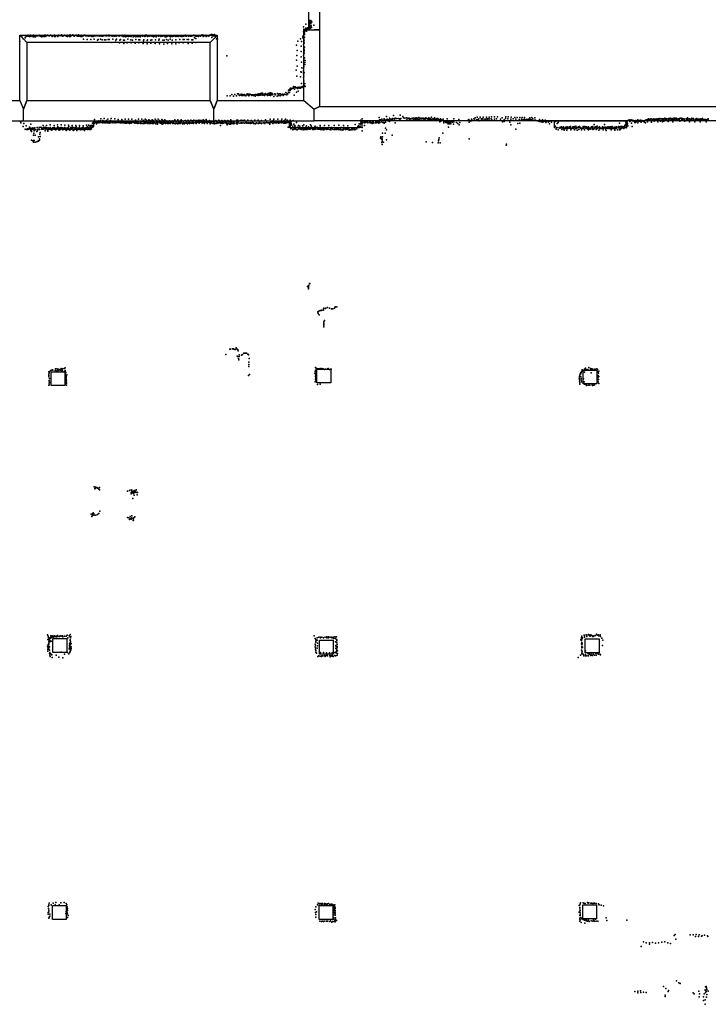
# Model space of a CAD drawing. Extents: x 897 to 41507, y -48980 to 26602.
# Tile 10 of 22: x 9763 to 21200, y -28154 to -11807. Entities that reach past the tile are written whole.
import ezdxf

# ---------------------------------------------------------------- set-up
doc = ezdxf.new("R2010")
doc.units = 0
for name, color, linetype in [('P', 9, 'continuous'), ('ROOMS', 1, 'continuous'), ('WALLS', 3, 'continuous')]:
    doc.layers.add(name, color=color, linetype=linetype)

msp = doc.modelspace()

# ---------------------------------------------------------------- linework, layer by layer
at = {"layer": 'P'}
for p in [(14477, -11926), (14518, -11883), (14568, -11885), (14573, -11883), (14574, -11846), (14574, -11901), (14575, -11819), (14576, -11931), (14577, -11876), (14596, -11928), (14598, -11845), (14598, -11875), (14599, -11858), (14601, -11822), (14604, -11909), (14614, -11840), (14651, -11900), (9797, -12082), (9847, -12071), (9853, -12070), (9873, -12086), (9887, -12080), (9897, -12062), (9908, -12079), (9921, -12083), (9927, -12087), (9936, -12068), (9943, -12066), (9950, -12084), (9951, -12077), (9971, -12071), (9971, -12077), (9986, -12092), (9990, -12061), (9995, -12069), (10005, -12093), (10017, -12072), (10027, -12091), (10029, -12079), (10037, -12067), (10053, -12073), (10065, -12073), (10075, -12071), (10085, -12061), (10092, -12074), (10111, -12080), (10127, -12090), (10129, -12076), (10132, -12067), (10150, -12084), (10154, -12068), (10158, -12080), (10169, -12085), (10174, -12065), (10178, -12070), (10189, -12085), (10194, -12063), (10207, -12074), (10227, -12061), (10228, -12071), (10246, -12072), (10253, -12074), (10261, -12077), (10273, -12061), (10298, -12077), (10300, -12084), (10319, -12068), (10321, -12070), (10340, -12084), (10341, -12065), (10347, -12082), (10357, -12088), (10358, -12068), (10365, -12069), (10394, -12075), (10395, -12086), (10396, -12067), (10413, -12063), (10413, -12070), (10430, -12070), (10443, -12068), (10450, -12067), (10460, -12060), (10465, -12073), (10480, -12079), (10489, -12074), (10507, -12064), (10519, -12070), (10534, -12070), (10537, -12072), (10542, -12079), (10553, -12075), (10554, -12062), (10556, -12087), (10582, -12067), (10591, -12066), (10592, -12085), (10601, -12060), (10608, -12067), (10608, -12088), (10624, -12069), (10646, -12060), (10656, -12077), (10673, -12079), (10674, -12074), (10694, -12063), (10695, -12063), (10711, -12065), (10717, -12076), (10720, -12079), (10724, -12074), (10738, -12080), (10740, -12059), (10748, -12082), (10757, -12075), (10768, -12078), (10773, -12079), (10780, -12087), (10786, -12062), (10797, -12087), (10809, -12072), (10813, -12082), (10825, -12071), (10832, -12065), (10844, -12066), (10858, -12075), (10860, -12077), (10874, -12074), (10878, -12068), (10891, -12074), (10906, -12075), (10907, -12073), (10914, -12083), (10923, -12075), (10924, -12073), (10941, -12069), (10948, -12081), (10954, -12071), (10962, -12087), (10970, -12072), (10971, -12075), (10985, -12084), (11000, -12075), (11004, -12077), (11017, -12072), (11020, -12072), (11037, -12071), (11046, -12073), (11063, -12071), (11069, -12072), (11084, -12071), (11092, -12072), (11097, -12080), (11107, -12075), (11115, -12074), (11130, -12078), (11141, -12080), (11146, -12077), (11155, -12074), (11162, -12076), (11193, -12075), (11201, -12061), (11208, -12077), (11237, -12072), (11243, -12066), (11247, -12063), (11256, -12073), (11277, -12068), (11286, -12074), (11293, -12070), (11300, -12081), (11323, -12075), (11330, -12083), (11339, -12068), (11346, -12079), (11364, -12071), (11368, -12078), (11380, -12068), (11385, -12071), (11409, -12075), (11415, -12081), (11423, -12072), (11431, -12067), (11454, -12076), (11461, -12077), (11477, -12066), (11482, -12088), (11497, -12086), (11507, -12065), (11522, -12069), (11527, -12075), (11527, -12090), (11543, -12080), (11553, -12068), (11558, -12081), (11569, -12071), (11572, -12084), (11586, -12078), (11602, -12083), (11614, -12072), (11617, -12086), (11647, -12089), (11661, -12074), (11663, -12083), (11691, -12091), (11708, -12070), (11722, -12087), (11734, -12085), (11737, -12077), (11737, -12078), (11752, -12072), (11764, -12092), (11766, -12077), (11783, -12071), (11796, -12080), (11798, -12072), (11811, -12082), (11828, -12068), (11840, -12086), (11845, -12073), (11854, -12066), (11856, -12077), (11869, -12063), (11875, -12067), (11884, -12072), (11885, -12087), (11890, -12074), (11913, -12080), (11914, -12069), (11920, -12069), (11930, -12069), (11936, -12074), (11958, -12082), (11967, -12077), (11972, -12082), (11983, -12089), (11988, -12080), (12003, -12081), (12012, -12068), (12028, -12086), (12030, -12086), (12032, -12091), (12061, -12081), (12074, -12080), (12076, -12083), (12089, -12070), (12105, -12080), (12105, -12086), (12118, -12069), (12120, -12070), (12133, -12072), (12134, -12082), (12150, -12074), (12166, -12076), (12178, -12083), (12180, -12091), (12194, -12089), (12209, -12085), (12212, -12075), (12223, -12074), (12242, -12076), (12253, -12083), (12258, -12080), (12268, -12090), (12289, -12082), (12297, -12084), (12304, -12082), (12323, -12080), (12326, -12077), (12335, -12073), (12341, -12076), (12351, -12081), (12357, -12085), (12371, -12081), (12380, -12073), (12396, -12086), (12401, -12077), (12415, -12077), (12426, -12078), (12443, -12085), (12446, -12082), (12462, -12084), (12471, -12071), (12473, -12080), (12486, -12071), (12490, -12082), (12491, -12082), (12514, -12064), (12519, -12074), (12521, -12082), (12535, -12079), (12536, -12079), (12565, -12076), (12565, -12078), (12582, -12076), (12597, -12081), (12611, -12072), (12612, -12083), (12627, -12077), (12640, -12070), (12656, -12071), (12657, -12064), (12666, -12071), (12673, -12076), (12680, -12067), (12688, -12080), (12703, -12082), (12717, -12074), (12719, -12077), (12731, -12072), (12732, -12084), (12750, -12067), (12762, -12071), (12766, -12083), (12778, -12071), (12795, -12059), (12811, -12085), (12813, -12079), (12817, -12064), (12825, -12073), (12838, -12068), (12842, -12070), (12853, -12064), (12859, -12085), (12886, -12073), (12889, -12074), (12904, -12077), (12906, -12080), (12915, -12065), (12931, -12062), (12934, -12063), (12944, -12054), (12952, -12050), (12966, -12073), (12970, -12059), (12980, -12058), (12981, -12073), (12998, -12075), (13000, -12054), (13018, -12095), (14467, -12081), (14477, -12007), (14482, -11966), (14482, -12027), (14488, -12055), (14492, -12030), (14494, -12054), (14495, -12003), (14496, -12096), (14497, -11987), (14503, -11984), (14512, -11966), (14513, -11949), (14525, -12000), (14532, -11962), (14535, -11949), (14538, -11951), (14549, -11942), (14560, -11969), (14572, -11968), (14575, -11957), (14575, -11960), (14590, -11949), (14611, -11934), (9768, -12170), (9819, -12124), (9852, -12107), (10824, -12129), (10886, -12133), (10946, -12134), (11003, -12131), (11054, -12146), (11067, -12135), (11104, -12131), (11131, -12142), (11174, -12143), (11193, -12141), (11232, -12138), (11249, -12135), (11295, -12187), (11310, -12132), (11352, -12180), (11360, -12144), (11370, -12130), (11422, -12190), (11425, -12146), (11435, -12134), (11485, -12144), (11491, -12200), (11505, -12144), (11551, -12193), (11560, -12132), (11610, -12139), (11614, -12192), (11636, -12149), (11682, -12196), (11691, -12137), (11741, -12143), (11742, -12192), (11760, -12142), (11815, -12202), (11819, -12159), (11825, -12142), (11878, -12150), (11883, -12206), (11888, -12139), (11940, -12194), (11943, -12149), (11956, -12142), (12014, -12202), (12021, -12141), (12075, -12146), (12081, -12132), (12083, -12206), (12142, -12147), (12155, -12213), (12161, -12148), (12203, -12138), (12216, -12204), (12228, -12148), (12265, -12130), (12288, -12207), (12296, -12147), (12357, -12209), (12359, -12141), (12411, -12189), (12425, -12138), (12478, -12137), (12481, -12191), (12493, -12135), (12547, -12135), (12563, -12204), (12565, -12138), (12623, -12141), (12627, -12196), (12640, -12143), (12666, -12108), (12691, -12119), (12691, -12187), (12955, -12105), (13033, -12122), (13046, -12131), (14362, -12227), (14384, -12165), (14426, -12124), (14436, -12249), (14441, -12170), (14465, -12109), (14475, -12225), (14480, -12201), (14483, -12172), (14485, -12113), (14487, -12145), (14488, -12191), (13201, -12405), (14365, -12401), (14371, -12321), (14438, -12421), (14439, -12337), (14477, -12397), (14483, -12338), (14485, -12375), (14487, -12276), (14487, -12309), (14487, -12322), (14489, -12360), (14492, -12263), (14360, -12480), (14369, -12577), (14445, -12514), (14480, -12583), (14481, -12475), (14481, -12511), (14481, -12545), (14483, -12441), (14494, -12438), (14497, -12515), (14497, -12550), (14502, -12487), (14353, -12647), (14365, -12747), (14431, -12675), (14442, -12676), (14450, -12605), (14476, -12654), (14478, -12694), (14479, -12618), (14485, -12745), (14489, -12690), (14425, -12756), (14444, -12866), (14479, -12774), (14481, -12820), (14481, -12859), (14495, -12902), (14497, -12864), (13211, -13070), (13261, -13070), (13288, -13050), (13314, -13075), (13339, -13048), (13364, -13071), (13380, -13040), (13397, -13035), (13406, -13059), (13415, -13064), (13427, -13058), (13441, -13044), (13441, -13051), (13450, -13064), (13462, -13049), (13466, -13068), (13471, -13066), (13492, -13063), (13494, -13050), (13512, -13060), (13518, -13070), (13533, -13056), (13544, -13040), (13545, -13051), (13553, -13056), (13566, -13044), (13569, -13070), (13576, -13058), (13588, -13043), (13596, -13046), (13617, -13057), (13620, -13067), (13637, -13052), (13649, -13067), (13659, -13052), (13679, -13047), (13700, -13059), (13703, -13051), (13716, -13043), (13723, -13049), (13724, -13066), (13735, -13036), (13748, -13058), (13750, -13044), (13757, -13037), (13771, -13059), (13773, -13055), (13775, -13027), (13789, -13050), (13796, -13024), (13803, -13061), (13808, -13043), (13827, -13066), (13831, -13043), (13843, -13033), (13853, -13049), (13855, -13047), (13877, -13045), (13879, -13065), (13888, -13034), (13904, -13058), (13906, -13049), (13907, -13026), (13923, -13048), (13927, -13023), (13931, -13068), (13943, -13044), (13950, -13024), (13957, -13052), (13965, -13044), (14000, -13035), (14009, -13056), (14012, -13046), (14037, -13076), (14044, -13034), (14060, -13051), (14064, -13063), (14070, -13039), (14088, -13072), (14090, -13036), (14107, -13050), (14114, -13056), (14127, -13043), (14138, -13065), (14151, -13046), (14164, -13044), (14175, -13046), (14182, -13016), (14201, -13052), (14206, -13033), (14216, -13039), (14219, -13039), (14225, -12978), (14227, -13011), (14233, -12975), (14245, -13016), (14249, -12961), (14256, -12983), (14263, -12943), (14274, -12961), (14287, -12942), (14302, -12951), (14310, -12942), (14311, -12918), (14321, -13060), (14326, -12960), (14328, -12929), (14337, -12923), (14351, -12939), (14352, -12931), (14359, -13010), (14376, -12931), (14376, -12951), (14391, -12991), (14399, -12929), (14403, -12944), (14422, -12926), (14423, -12935), (14427, -12943), (14445, -12925), (14454, -12916), (14454, -12934), (14465, -12915), (14502, -12918), (13674, -13078), (13986, -13082), (15973, -13399), (16081, -13390), (9775, -13499), (9782, -13517), (9788, -13492), (9834, -13531), (9950, -13543), (10152, -13566), (10211, -13562), (10268, -13554), (10337, -13565), (10391, -13554), (10453, -13555), (10515, -13556), (10576, -13558), (10636, -13561), (10697, -13561), (10758, -13565), (10820, -13567), (10873, -13558), (10905, -13557), (10935, -13565), (10956, -13562), (10965, -13561), (10974, -13524), (10987, -13503), (10987, -13526), (10991, -13551), (10991, -13560), (10997, -13515), (10999, -13533), (11006, -13498), (11008, -13466), (11014, -13515), (11023, -13515), (11029, -13494), (11037, -13512), (11037, -13538), (11041, -13501), (11049, -13518), (11054, -13494), (11066, -13515), (11075, -13496), (11076, -13487), (11080, -13517), (11084, -13498), (11087, -13512), (11096, -13494), (11108, -13487), (11108, -13499), (11109, -13450), (11112, -13516), (11136, -13500), (11141, -13518), (11144, -13481), (11158, -13498), (11158, -13502), (11164, -13446), (11167, -13491), (11168, -13517), (11174, -13516), (11185, -13500), (11192, -13518), (11205, -13483), (11208, -13513), (11211, -13503), (11214, -13498), (11216, -13517), (11226, -13496), (11228, -13458), (11228, -13496), (11232, -13521), (11239, -13517), (11252, -13496), (11262, -13517), (11262, -13524), (11270, -13497), (11271, -13482), (11281, -13447), (11283, -13503), (11293, -13493), (11299, -13518), (11308, -13505), (11329, -13490), (11329, -13503), (11330, -13520), (11331, -13505), (11341, -13454), (11349, -13500), (11358, -13521), (11362, -13490), (11368, -13514), (11373, -13500), (11375, -13515), (11388, -13503), (11395, -13500), (11399, -13485), (11400, -13515), (11401, -13462), (11417, -13513), (11427, -13492), (11428, -13489), (11430, -13519), (11443, -13503), (11443, -13517), (11459, -13463), (11460, -13499), (11460, -13521), (11465, -13517), (11466, -13486), (11486, -13503), (11487, -13519), (11493, -13494), (11494, -13521), (11499, -13500), (11504, -13500), (11513, -13524), (11515, -13461), (11523, -13498), (11533, -13518), (11534, -13523), (11546, -13500), (11551, -13520), (11562, -13493), (11563, -13516), (11563, -13521), (11568, -13456), (11569, -13501), (11589, -13529), (11592, -13505), (11592, -13519), (11600, -13490), (11614, -13507), (11615, -13506), (11616, -13523), (11625, -13456), (11628, -13497), (11639, -13510), (11640, -13512), (11652, -13504), (11664, -13497), (11669, -13520), (11672, -13511), (11673, -13504), (11676, -13522), (11688, -13475), (11694, -13505), (11700, -13524), (11707, -13490), (11715, -13506), (11726, -13508), (11728, -13531), (11734, -13506), (11735, -13522), (11738, -13459), (11740, -13492), (11757, -13526), (11767, -13529), (11775, -13508), (11776, -13498), (11776, -13526), (11777, -13491), (11793, -13460), (11800, -13531), (11805, -13499), (11817, -13481), (11818, -13487), (11818, -13530), (11831, -13507), (11833, -13502), (11839, -13530), (11848, -13461), (11849, -13506), (11851, -13491), (11863, -13517), (11867, -13505), (11870, -13476), (11880, -13526), (11886, -13496), (11889, -13490), (11889, -13528), (11893, -13515), (11907, -13470), (11913, -13516), (11915, -13529), (11927, -13483), (11930, -13533), (11933, -13485), (11942, -13499), (11943, -13508), (11955, -13526), (11961, -13469), (11962, -13528), (11966, -13489), (11977, -13507), (11981, -13530), (11982, -13483), (11987, -13531), (11997, -13501), (11999, -13512), (12000, -13495), (12010, -13521), (12012, -13461), (12022, -13535), (12034, -13481), (12034, -13512), (12035, -13498), (12054, -13508), (12054, -13541), (12055, -13518), (12065, -13457), (12073, -13500), (12084, -13510), (12088, -13479), (12099, -13526), (12108, -13510), (12110, -13502), (12110, -13526), (12120, -13532), (12121, -13513), (12122, -13465), (12132, -13541), (12134, -13509), (12143, -13483), (12152, -13531), (12155, -13496), (12160, -13503), (12168, -13511), (12176, -13467), (12182, -13526), (12183, -13531), (12186, -13511), (12196, -13484), (12199, -13494), (12207, -13519), (12215, -13508), (12218, -13531), (12227, -13528), (12233, -13510), (12234, -13531), (12240, -13493), (12250, -13484), (12255, -13519), (12262, -13525), (12262, -13533), (12269, -13507), (12271, -13518), (12284, -13491), (12284, -13515), (12304, -13485), (12308, -13529), (12313, -13510), (12318, -13497), (12321, -13503), (12325, -13526), (12338, -13469), (12347, -13535), (12351, -13522), (12351, -13528), (12361, -13497), (12368, -13523), (12369, -13490), (12382, -13522), (12382, -13537), (12392, -13471), (12403, -13506), (12405, -13531), (12409, -13492), (12413, -13492), (12423, -13513), (12429, -13508), (12430, -13532), (12439, -13516), (12445, -13470), (12456, -13489), (12459, -13524), (12463, -13485), (12466, -13537), (12482, -13511), (12487, -13522), (12497, -13536), (12502, -13487), (12514, -13481), (12514, -13518), (12523, -13527), (12531, -13498), (12543, -13517), (12548, -13484), (12553, -13480), (12553, -13534), (12567, -13483), (12567, -13525), (12570, -13516), (12582, -13530), (12583, -13512), (12586, -13509), (12587, -13489), (12600, -13517), (12604, -13475), (12614, -13524), (12621, -13487), (12627, -13515), (12633, -13523), (12638, -13484), (12639, -13510), (12639, -13511), (12649, -13531), (12656, -13474), (12656, -13518), (12671, -13485), (12683, -13516), (12687, -13482), (12687, -13520), (12689, -13505), (12694, -13511), (12697, -13530), (12710, -13480), (12710, -13515), (12726, -13492), (12735, -13509), (12740, -13476), (12742, -13507), (12744, -13525), (12746, -13527), (12747, -13507), (12762, -13479), (12762, -13510), (12776, -13487), (12777, -13483), (12788, -13509), (12792, -13527), (12793, -13514), (12800, -13505), (12809, -13467), (12812, -13504), (12816, -13489), (12823, -13521), (12825, -13482), (12829, -13510), (12833, -13532), (12841, -13509), (12860, -13466), (12867, -13510), (12868, -13486), (12878, -13527), (12878, -13533), (12879, -13489), (12881, -13511), (12896, -13504), (12909, -13514), (12910, -13490), (12917, -13483), (12922, -13514), (12925, -13534), (12932, -13493), (12932, -13510), (12946, -13503), (12949, -13521), (12957, -13492), (12964, -13525), (12971, -13490), (12977, -13530), (12985, -13500), (12986, -13516), (12997, -13538), (12999, -13505), (13000, -13522), (13004, -13493), (13020, -13482), (13026, -13524), (13028, -13529), (13035, -13497), (13048, -13514), (13052, -13514), (13055, -13524), (13069, -13475), (13069, -13482), (13074, -13518), (13085, -13495), (13087, -13521), (13097, -13565), (13098, -13515), (13101, -13503), (13104, -13524), (13109, -13514), (13117, -13484), (13121, -13482), (13125, -13532), (13134, -13517), (13137, -13496), (13141, -13525), (13159, -13490), (13159, -13518), (13172, -13483), (13183, -13517), (13187, -13499), (13199, -13514), (13203, -13509), (13204, -13536), (13211, -13553), (13216, -13485), (13222, -13483), (13222, -13528), (13224, -13533), (13226, -13528), (13239, -13504), (13249, -13540), (13257, -13520), (13260, -13493), (13261, -13542), (13262, -13543), (13263, -13505), (13264, -13490), (13269, -13471), (13275, -13508), (13283, -13529), (13286, -13493), (13303, -13521), (13306, -13516), (13310, -13535), (13315, -13489), (13325, -13521), (13332, -13529), (13333, -13533), (13336, -13493), (13360, -13519), (13367, -13535), (13372, -13477), (13376, -13510), (13380, -13534), (13384, -13524), (13386, -13477), (13391, -13509), (13418, -13522), (13423, -13525), (13425, -13488), (13441, -13521), (13443, -13476), (13453, -13526), (13454, -13520), (13472, -13480), (13474, -13518), (13498, -13522), (13499, -13474), (13499, -13526), (13520, -13516), (13525, -13492), (13528, -13522), (13552, -13476), (13553, -13525), (13554, -13520), (13562, -13525), (13576, -13518), (13592, -13530), (13599, -13521), (13607, -13478), (13610, -13519), (13612, -13525), (13632, -13515), (13644, -13517), (13647, -13533), (13663, -13528), (13667, -13529), (13669, -13474), (13679, -13535), (13688, -13522), (13699, -13521), (13725, -13474), (13725, -13533), (13726, -13524), (13732, -13527), (13743, -13517), (13753, -13513), (13754, -13524), (13777, -13480), (13777, -13524), (13779, -13529), (13780, -13528), (13787, -13522), (13810, -13517), (13832, -13521), (13833, -13529), (13836, -13529), (13847, -13472), (13864, -13513), (13886, -13519), (13897, -13521), (13910, -13520), (13916, -13541), (13919, -13518), (13926, -13460), (13930, -13513), (13941, -13514), (13954, -13505), (13965, -13528), (13972, -13482), (13974, -13510), (13979, -13514), (13985, -13461), (13996, -13504), (13998, -13518), (13999, -13500), (14018, -13519), (14029, -13518), (14033, -13509), (14045, -13512), (14048, -13461), (14050, -13514), (14062, -13513), (14063, -13524), (14083, -13519), (14092, -13506), (14110, -13510), (14111, -13484), (14117, -13515), (14118, -13520), (14119, -13456), (14123, -13497), (14128, -13512), (14138, -13495), (14150, -13522), (14160, -13479), (14167, -13514), (14168, -13508), (14169, -13486), (14171, -13523), (14176, -13460), (14177, -13520), (14187, -13497), (14194, -13517), (14203, -13483), (14206, -13476), (14216, -13514), (14218, -13489), (14225, -13509), (14228, -13510), (14239, -13512), (14242, -13538), (14243, -13539), (14252, -13553), (14253, -13473), (14259, -13533), (14269, -13508), (14271, -13527), (14274, -13559), (14279, -13543), (14303, -13480), (14318, -13544), (14333, -13563), (14358, -13515), (14396, -13566), (14481, -13555), (14593, -13552), (14603, -13567), (14751, -13566), (14824, -13566), (14899, -13566), (14985, -13561), (15064, -13560), (15141, -13562), (15213, -13567), (15334, -13545), (15393, -13567), (15401, -13537), (15418, -13540), (15424, -13538), (15427, -13510), (15429, -13477), (15438, -13514), (15441, -13533), (15447, -13512), (15452, -13452), (15456, -13510), (15465, -13519), (15467, -13507), (15490, -13563), (15493, -13505), (15496, -13520), (15513, -13496), (15513, -13497), (15516, -13510), (15520, -13504), (15539, -13502), (15543, -13518), (15575, -13515), (15577, -13491), (15586, -13502), (15589, -13518), (15605, -13518), (15606, -13486), (15616, -13526), (15618, -13531), (15624, -13498), (15631, -13527), (15632, -13501), (15639, -13517), (15667, -13521), (15679, -13498), (15684, -13520), (15698, -13484), (15699, -13502), (15706, -13513), (15716, -13498), (15726, -13527), (15734, -13428), (15735, -13495), (15738, -13470), (15746, -13514), (15755, -13470), (15767, -13473), (15772, -13505), (15780, -13457), (15794, -13511), (15797, -13478), (15810, -13511), (15817, -13455), (15818, -13472), (15819, -13527), (15827, -13469), (15839, -13510), (15853, -13413), (15858, -13467), (15862, -13467), (15866, -13461), (15882, -13488), (15890, -13471), (15894, -13470), (15900, -13467), (15907, -13443), (15907, -13497), (15930, -13457), (15934, -13464), (15947, -13472), (15953, -13447), (15976, -13454), (15995, -13475), (16000, -13444), (16002, -13520), (16022, -13449), (16047, -13448), (16069, -13450), (16085, -13477), (16092, -13446), (16127, -13415), (16139, -13436), (16161, -13441), (16186, -13434), (16186, -13475), (16192, -13471), (16209, -13441), (16216, -13449), (16232, -13441), (16240, -13460), (16254, -13451), (16255, -13451), (16261, -13460), (16279, -13443), (16290, -13451), (16299, -13448), (16301, -13444), (16302, -13460), (16325, -13441), (16326, -13457), (16345, -13459), (16346, -13442), (16347, -13435), (16366, -13459), (16371, -13443), (16384, -13462), (16394, -13431), (16410, -13458), (16417, -13443), (16435, -13454), (16440, -13442), (16450, -13446), (16456, -13455), (16464, -13444), (16478, -13456), (16486, -13448), (16497, -13459), (16510, -13437), (16520, -13446), (16532, -13447), (16533, -13449), (16541, -13461), (16557, -13435), (16561, -13463), (16580, -13451), (16583, -13465), (16585, -13449), (16603, -13427), (16606, -13463), (16627, -13452), (16634, -13459), (16650, -13435), (16653, -13464), (16672, -13467), (16682, -13446), (16683, -13459), (16694, -13477), (16708, -13446), (16719, -13472), (16727, -13462), (16741, -13501), (16744, -13468), (16750, -13453), (16757, -13491), (16765, -13484), (16769, -13470), (16795, -13458), (16804, -13484), (16809, -13517), (16810, -13501), (16811, -13495), (16833, -13499), (16842, -13516), (16847, -13502), (16856, -13502), (16863, -13451), (16865, -13519), (16875, -13500), (16877, -13534), (16878, -13506), (16891, -13518), (16896, -13534), (16903, -13505), (16908, -13494), (16912, -13523), (16925, -13508), (16925, -13535), (16930, -13498), (16949, -13507), (16953, -13502), (16969, -13542), (16971, -13505), (16976, -13450), (17017, -13511), (17041, -13532), (17058, -13463), (17063, -13550), (17071, -13512), (17200, -13482), (17222, -13465), (17228, -13508), (17254, -13493), (17267, -13461), (17284, -13481), (17306, -13453), (17324, -13474), (17327, -13437), (17357, -13465), (17360, -13426), (17371, -13477), (17385, -13460), (17391, -13455), (17392, -13484), (17411, -13426), (17429, -13452), (17440, -13472), (17442, -13455), (17456, -13455), (17461, -13425), (17466, -13478), (17488, -13457), (17497, -13457), (17498, -13478), (17514, -13427), (17524, -13454), (17533, -13476), (17539, -13453), (17561, -13425), (17562, -13451), (17563, -13478), (17596, -13451), (17598, -13419), (17601, -13459), (17607, -13468), (17647, -13458), (17648, -13420), (17680, -13450), (17698, -13421), (17746, -13461), (17774, -13437), (17782, -13503), (17809, -13469), (17810, -13497), (17834, -13445), (17837, -13422), (17868, -13452), (17877, -13419), (17902, -13506), (17920, -13551), (17923, -13459), (17928, -13423), (17958, -13453), (17984, -13430), (18004, -13457), (18024, -13429), (18038, -13530), (18056, -13462), (18067, -13429), (18068, -13524), (18096, -13461), (18099, -13464), (18106, -13428), (18124, -13470), (18141, -13464), (18143, -13461), (18146, -13428), (18172, -13464), (18180, -13464), (18190, -13465), (18213, -13460), (18220, -13463), (18238, -13435), (18239, -13458), (18258, -13464), (18268, -13468), (18271, -13432), (18288, -13455), (18314, -13473), (18317, -13437), (18322, -13480), (18332, -13473), (18360, -13484), (18378, -13485), (18390, -13498), (18398, -13464), (18406, -13493), (18423, -13500), (18435, -13504), (18444, -13469), (18452, -13508), (18464, -13499), (18470, -13499), (18489, -13475), (18489, -13492), (18499, -13512), (18519, -13499), (18547, -13506), (18560, -13538), (18567, -13492), (18596, -13506), (18616, -13488), (18645, -13503), (18663, -13497), (18687, -13529), (18708, -13512), (19302, -13549), (19476, -13547), (19725, -13522), (19813, -13565), (19818, -13560), (19824, -13545), (19830, -13510), (19834, -13525), (19845, -13504), (19849, -13503), (19850, -13488), (19850, -13510), (19851, -13550), (19856, -13535), (19861, -13480), (19874, -13473), (19895, -13472), (19895, -13495), (19905, -13487), (19919, -13476), (19927, -13527), (19931, -13469), (19954, -13493), (19959, -13478), (19979, -13498), (19982, -13515), (19989, -13514), (19999, -13478), (20000, -13500), (20006, -13494), (20024, -13487), (20029, -13470), (20031, -13480), (20032, -13518), (20033, -13495), (20049, -13490), (20056, -13480), (20059, -13490), (20070, -13495), (20072, -13477), (20087, -13510), (20097, -13482), (20110, -13490), (20129, -13499), (20135, -13485), (20140, -13507), (20150, -13481), (20156, -13520), (20159, -13476), (20168, -13474), (20175, -13469), (20186, -13480), (20189, -13464), (20192, -13505), (20209, -13455), (20210, -13468), (20222, -13467), (20236, -13457), (20239, -13481), (20251, -13487), (20252, -13455), (20259, -13510), (20265, -13469), (20267, -13460), (20277, -13463), (20292, -13462), (20297, -13451), (20303, -13489), (20309, -13462), (20320, -13476), (20321, -13456), (20327, -13470), (20340, -13459), (20353, -13453), (20358, -13480), (20360, -13501), (20366, -13469), (20370, -13454), (20379, -13467), (20387, -13455), (20393, -13445), (20403, -13455), (20407, -13490), (20418, -13454), (20433, -13451), (20435, -13461), (20439, -13504), (20448, -13468), (20451, -13454), (20460, -13491), (20468, -13456), (20480, -13444), (20490, -13456), (20496, -13451), (20496, -13470), (20512, -13451), (20518, -13476), (20531, -13499), (20541, -13448), (20542, -13468), (20543, -13455), (20556, -13448), (20568, -13443), (20569, -13483), (20571, -13447), (20585, -13466), (20591, -13471), (20599, -13445), (20613, -13502), (20618, -13468), (20624, -13479), (20629, -13444), (20633, -13469), (20644, -13443), (20650, -13457), (20664, -13451), (20665, -13439), (20675, -13463), (20677, -13481), (20692, -13450), (20703, -13458), (20710, -13455), (20719, -13445), (20720, -13459), (20726, -13492), (20731, -13442), (20747, -13444), (20748, -13441), (20759, -13453), (20762, -13463), (20763, -13449), (20779, -13468), (20794, -13453), (20802, -13460), (20811, -13494), (20834, -13450), (20845, -13462), (20853, -13437), (20859, -13447), (20859, -13462), (20864, -13458), (20888, -13450), (20888, -13500), (20900, -13463), (20906, -13457), (20913, -13465), (20929, -13442), (20932, -13455), (20947, -13459), (20955, -13448), (20969, -13473), (20977, -13502), (20988, -13460), (20999, -13457), (21009, -13448), (21010, -13455), (21019, -13463), (21038, -13459), (21053, -13461), (21059, -13470), (21065, -13504), (21074, -13453), (21075, -13479), (21083, -13459), (21102, -13449), (21104, -13462), (21130, -13466), (21142, -13465), (21155, -13465), (21166, -13504), (21180, -13466), (21194, -13470), (21195, -13457), (21197, -13452), (9819, -13578), (9852, -13622), (9869, -13629), (9871, -13569), (9891, -13621), (9892, -13631), (9899, -13627), (9899, -13628), (9917, -13627), (9920, -13611), (9925, -13593), (9926, -13618), (9941, -13627), (9943, -13613), (9947, -13632), (9947, -13644), (9951, -13609), (9962, -13630), (9962, -13663), (9964, -13616), (9973, -13612), (9977, -13627), (9979, -13603), (9984, -13631), (9991, -13611), (9992, -13723), (10000, -13689), (10002, -13650), (10011, -13618), (10011, -13627), (10017, -13602), (10019, -13629), (10021, -13726), (10023, -13636), (10046, -13663), (10052, -13599), (10053, -13634), (10056, -13628), (10061, -13648), (10084, -13622), (10088, -13599), (10091, -13632), (10096, -13709), (10101, -13682), (10103, -13590), (10123, -13597), (10128, -13627), (10139, -13611), (10141, -13625), (10159, -13597), (10164, -13627), (10181, -13616), (10189, -13591), (10189, -13650), (10192, -13596), (10198, -13625), (10212, -13607), (10213, -13600), (10224, -13633), (10229, -13659), (10236, -13608), (10237, -13602), (10241, -13630), (10250, -13632), (10263, -13609), (10269, -13598), (10270, -13603), (10272, -13601), (10276, -13631), (10283, -13615), (10297, -13643), (10303, -13628), (10304, -13627), (10310, -13603), (10317, -13601), (10321, -13604), (10328, -13603), (10330, -13625), (10335, -13598), (10339, -13607), (10339, -13627), (10359, -13621), (10359, -13637), (10365, -13606), (10376, -13630), (10382, -13606), (10383, -13606), (10391, -13606), (10399, -13583), (10410, -13620), (10410, -13631), (10417, -13608), (10418, -13639), (10420, -13603), (10428, -13631), (10441, -13601), (10441, -13629), (10443, -13606), (10449, -13614), (10453, -13595), (10461, -13621), (10468, -13608), (10468, -13625), (10477, -13603), (10480, -13633), (10483, -13627), (10494, -13609), (10499, -13624), (10506, -13608), (10507, -13602), (10513, -13595), (10514, -13622), (10521, -13609), (10533, -13645), (10535, -13629), (10538, -13630), (10543, -13605), (10548, -13608), (10562, -13628), (10566, -13599), (10569, -13612), (10569, -13630), (10574, -13609), (10581, -13582), (10592, -13624), (10595, -13627), (10596, -13640), (10605, -13605), (10611, -13598), (10619, -13625), (10624, -13627), (10627, -13609), (10635, -13601), (10636, -13590), (10636, -13606), (10644, -13627), (10654, -13646), (10658, -13628), (10665, -13599), (10666, -13604), (10667, -13633), (10686, -13627), (10691, -13618), (10692, -13602), (10695, -13597), (10699, -13628), (10703, -13581), (10713, -13648), (10716, -13605), (10720, -13630), (10727, -13626), (10729, -13608), (10740, -13609), (10744, -13628), (10751, -13619), (10752, -13631), (10758, -13591), (10760, -13609), (10766, -13613), (10775, -13629), (10778, -13635), (10786, -13628), (10789, -13609), (10802, -13603), (10806, -13613), (10809, -13630), (10815, -13608), (10819, -13592), (10822, -13622), (10826, -13609), (10836, -13633), (10838, -13644), (10841, -13606), (10854, -13625), (10862, -13600), (10867, -13604), (10867, -13614), (10870, -13627), (10884, -13587), (10888, -13630), (10894, -13603), (10896, -13595), (10897, -13628), (10909, -13596), (10911, -13626), (10912, -13591), (10924, -13605), (10927, -13628), (10937, -13581), (10942, -13629), (10947, -13603), (10956, -13620), (10967, -13591), (10982, -13587), (10991, -13573), (14221, -13590), (14253, -13579), (14258, -13598), (14266, -13621), (14282, -13605), (14300, -13575), (14300, -13629), (14300, -13635), (14312, -13625), (14322, -13617), (14323, -13625), (14332, -13581), (14332, -13609), (14345, -13621), (14352, -13598), (14355, -13624), (14356, -13628), (14374, -13637), (14380, -13623), (14381, -13589), (14398, -13604), (14399, -13620), (14401, -13605), (14409, -13618), (14418, -13573), (14430, -13600), (14430, -13625), (14440, -13632), (14452, -13621), (14454, -13616), (14461, -13569), (14466, -13613), (14472, -13635), (14478, -13598), (14484, -13630), (14496, -13606), (14496, -13629), (14499, -13616), (14510, -13626), (14515, -13589), (14518, -13628), (14526, -13609), (14527, -13571), (14529, -13631), (14540, -13629), (14543, -13603), (14545, -13614), (14562, -13586), (14565, -13622), (14573, -13608), (14589, -13619), (14589, -13622), (14590, -13605), (14600, -13620), (14609, -13585), (14620, -13606), (14626, -13612), (14633, -13630), (14637, -13614), (14638, -13606), (14649, -13628), (14657, -13592), (14657, -13624), (14667, -13605), (14668, -13572), (14680, -13623), (14685, -13609), (14704, -13590), (14714, -13605), (14715, -13624), (14726, -13625), (14729, -13623), (14733, -13616), (14738, -13625), (14751, -13593), (14761, -13609), (14761, -13629), (14774, -13628), (14775, -13622), (14779, -13607), (14791, -13630), (14800, -13620), (14806, -13598), (14807, -13635), (14824, -13620), (14826, -13609), (14832, -13630), (14850, -13614), (14853, -13601), (14860, -13620), (14866, -13630), (14874, -13611), (14883, -13625), (14893, -13604), (14899, -13598), (14907, -13628), (14918, -13629), (14925, -13613), (14930, -13635), (14933, -13624), (14939, -13598), (14948, -13613), (14958, -13620), (14969, -13629), (14993, -13632), (14994, -13607), (15013, -13609), (15016, -13631), (15018, -13630), (15032, -13628), (15041, -13612), (15058, -13629), (15059, -13603), (15082, -13631), (15087, -13612), (15087, -13635), (15098, -13622), (15104, -13596), (15118, -13640), (15133, -13634), (15134, -13615), (15137, -13625), (15151, -13594), (15164, -13626), (15172, -13600), (15175, -13630), (15175, -13630), (15179, -13611), (15195, -13616), (15201, -13632), (15218, -13603), (15218, -13626), (15227, -13616), (15233, -13623), (15238, -13640), (15256, -13633), (15272, -13612), (15273, -13626), (15281, -13635), (15293, -13617), (15300, -13629), (15315, -13626), (15318, -13607), (15327, -13629), (15327, -13635), (15343, -13625), (15356, -13602), (15362, -13618), (15364, -13604), (15381, -13581), (15389, -13599), (15390, -13595), (15401, -13594), (15408, -13591), (15418, -13572), (15449, -13599), (15453, -13654), (15789, -13692), (15833, -13690), (15840, -13607), (15853, -13636), (15947, -13725), (16791, -13692), (16885, -13591), (18006, -13624), (18656, -13577), (18675, -13625), (18684, -13599), (18707, -13634), (18734, -13606), (18736, -13600), (18739, -13591), (18758, -13601), (18764, -13587), (18765, -13631), (18783, -13602), (18785, -13600), (18787, -13620), (18796, -13587), (18804, -13639), (18813, -13616), (18829, -13613), (18835, -13591), (18839, -13612), (18843, -13599), (18852, -13642), (18858, -13585), (18861, -13616), (18869, -13611), (18881, -13603), (18889, -13585), (18893, -13606), (18899, -13599), (18912, -13607), (18913, -13580), (18915, -13637), (18925, -13617), (18931, -13612), (18950, -13585), (18959, -13596), (18959, -13608), (18962, -13612), (18973, -13580), (18976, -13635), (18979, -13598), (18993, -13612), (18999, -13577), (19007, -13615), (19011, -13599), (19016, -13609), (19021, -13640), (19026, -13599), (19042, -13587), (19052, -13628), (19062, -13581), (19073, -13596), (19075, -13602), (19075, -13608), (19092, -13634), (19102, -13607), (19102, -13620), (19120, -13581), (19121, -13609), (19126, -13601), (19133, -13611), (19141, -13638), (19147, -13580), (19169, -13612), (19169, -13616), (19179, -13583), (19189, -13610), (19198, -13623), (19199, -13594), (19211, -13586), (19212, -13633), (19217, -13614), (19227, -13618), (19249, -13622), (19250, -13616), (19257, -13595), (19261, -13584), (19270, -13599), (19282, -13579), (19282, -13621), (19282, -13630), (19297, -13622), (19298, -13612), (19319, -13600), (19320, -13588), (19324, -13594), (19337, -13632), (19342, -13605), (19345, -13588), (19347, -13620), (19353, -13574), (19365, -13605), (19368, -13601), (19383, -13595), (19384, -13640), (19392, -13586), (19397, -13618), (19404, -13615), (19415, -13608), (19425, -13611), (19445, -13588), (19448, -13595), (19448, -13613), (19451, -13613), (19455, -13637), (19465, -13606), (19472, -13590), (19492, -13625), (19496, -13589), (19496, -13610), (19496, -13615), (19505, -13644), (19518, -13597), (19520, -13612), (19525, -13591), (19537, -13584), (19547, -13612), (19550, -13616), (19564, -13587), (19568, -13598), (19571, -13614), (19583, -13584), (19583, -13595), (19586, -13638), (19592, -13613), (19595, -13620), (19601, -13580), (19610, -13608), (19615, -13605), (19620, -13610), (19634, -13611), (19636, -13590), (19641, -13629), (19648, -13603), (19650, -13640), (19660, -13592), (19662, -13616), (19674, -13585), (19676, -13608), (19690, -13638), (19710, -13578), (19716, -13600), (19718, -13607), (19726, -13637), (19735, -13580), (19742, -13630), (19743, -13609), (19756, -13581), (19759, -13604), (19765, -13608), (19769, -13591), (19770, -13600), (19779, -13581), (19798, -13612), (19799, -13605), (19801, -13604), (19805, -13585), (19830, -13590), (19840, -13580), (19861, -13571), (19934, -13580), (9962, -13807), (9979, -13817), (9990, -13812), (9994, -13841), (10005, -13812), (10018, -13839), (10049, -13832), (10069, -13818), (10074, -13824), (10075, -13754), (10091, -13785), (10093, -13809), (10102, -13745), (15756, -13772), (15762, -13749), (15771, -13757), (15775, -13790), (15777, -13847), (15781, -13785), (15782, -13879), (15786, -13797), (15786, -13822), (15790, -13754), (15803, -13841), (15854, -13799), (16515, -13837), (16621, -13848), (16712, -13853), (16717, -13818), (16726, -13794), (16729, -13768), (16747, -13849), (17226, -13784), (17841, -13892), (17848, -13873), (14543, -16237), (14558, -16221), (14559, -16251), (14562, -16270), (14562, -16276), (14564, -16226), (14574, -16194), (14580, -16187), (14714, -16659), (14714, -16663), (14734, -16646), (14756, -16636), (14771, -16636), (14779, -16630), (14808, -16627), (14809, -16607), (14817, -16597), (14841, -16600), (14848, -16598), (14873, -16586), (14906, -16594), (14944, -16607), (14957, -16608), (14966, -16608), (14990, -16597), (15002, -16575), (15002, -16581), (15031, -16576), (14722, -16686), (14735, -16708), (14812, -16827), (14815, -16823), (14826, -16800), (14812, -16855), (14812, -16861), (14815, -16877), (14816, -16908), (13255, -17276), (13263, -17276), (13298, -17274), (13312, -17272), (13318, -17275), (13342, -17281), (13359, -17257), (13366, -17271), (13375, -17278), (13384, -17287), (13391, -17305), (13188, -17363), (13375, -17391), (13379, -17398), (13399, -17434), (13401, -17452), (13406, -17396), (13411, -17370), (13448, -17378), (13465, -17364), (13486, -17342), (13503, -17343), (13516, -17341), (13529, -17344), (13554, -17362), (13564, -17370), (13567, -17491), (13575, -17430), (10249, -17653), (10261, -17645), (10278, -17630), (10300, -17619), (10310, -17622), (10312, -17623), (10352, -17632), (10356, -17606), (10378, -17639), (10380, -17606), (10397, -17622), (10404, -17607), (10413, -17633), (10431, -17615), (10444, -17623), (10450, -17597), (10451, -17654), (10466, -17615), (10472, -17634), (10477, -17605), (10500, -17599), (10505, -17647), (10518, -17632), (10521, -17589), (13569, -17567), (13570, -17533), (14670, -17643), (14678, -17579), (14681, -17631), (14687, -17610), (14687, -17633), (14689, -17655), (14697, -17600), (14698, -17610), (14722, -17601), (14731, -17601), (14756, -17599), (14782, -17598), (14803, -17603), (14813, -17607), (14825, -17613), (14842, -17611), (14874, -17604), (14885, -17607), (14889, -17599), (14908, -17614), (14924, -17609), (14934, -17610), (19099, -17644), (19107, -17621), (19142, -17607), (19163, -17593), (19169, -17613), (19198, -17613), (19217, -17579), (19242, -17600), (19246, -17621), (19268, -17602), (19278, -17619), (19281, -17611), (19313, -17609), (19321, -17609), (19349, -17604), (19362, -17614), (19364, -17647), (19384, -17640), (10249, -17691), (10249, -17715), (10250, -17738), (10251, -17797), (10253, -17668), (10258, -17762), (10523, -17701), (10524, -17656), (10529, -17672), (10531, -17802), (10535, -17743), (10536, -17780), (10537, -17724), (10537, -17761), (10543, -17802), (10544, -17701), (13561, -17713), (13578, -17700), (14666, -17675), (14674, -17729), (14674, -17809), (14675, -17704), (14677, -17776), (14682, -17760), (14683, -17742), (14683, -17805), (14684, -17703), (14686, -17686), (14688, -17672), (19055, -17756), (19058, -17733), (19058, -17782), (19063, -17808), (19064, -17710), (19071, -17687), (19081, -17739), (19082, -17667), (19085, -17689), (19089, -17766), (19091, -17666), (19091, -17791), (19092, -17817), (19125, -17772), (19144, -17660), (19256, -17670), (19366, -17752), (19369, -17715), (19369, -17732), (19371, -17785), (19373, -17658), (19376, -17674), (19378, -17783), (19379, -17730), (10249, -17872), (10251, -17820), (10251, -17867), (10252, -17844), (10262, -17833), (10524, -17863), (10526, -17868), (10529, -17822), (10538, -17842), (10539, -17874), (10541, -17835), (14669, -17822), (14710, -17865), (14751, -17859), (19065, -17860), (19068, -17836), (19120, -17841), (19137, -17820), (19146, -17856), (19151, -17860), (19173, -17868), (19177, -17879), (19203, -17875), (19234, -17876), (19270, -17871), (19274, -17878), (19301, -17874), (19311, -17869), (19371, -17821), (19384, -17849), (11001, -19562), (11013, -19598), (11022, -19569), (11022, -19583), (11045, -19571), (11053, -19582), (11062, -19582), (11075, -19599), (11089, -19614), (11090, -19576), (11617, -19613), (11696, -19614), (11554, -19632), (11586, -19625), (11616, -19678), (11617, -19656), (11628, -19617), (11628, -19634), (11632, -19642), (11638, -19661), (11642, -19758), (11653, -19674), (11660, -19647), (11661, -19632), (11663, -19621), (11664, -19701), (11668, -19656), (11670, -19638), (11683, -19646), (11693, -19627), (11699, -19655), (11717, -19696), (11721, -19654), (10952, -20016), (10962, -20057), (10970, -20041), (10971, -20009), (10982, -19994), (10990, -20010), (10993, -20012), (11001, -20035), (11029, -20034), (11057, -20024), (11079, -20007), (11096, -19964), (11555, -20070), (11576, -20077), (11586, -20105), (11590, -20101), (11600, -20057), (11613, -20085), (11614, -20099), (11625, -20042), (11626, -20079), (11649, -20096), (11661, -20077), (11673, -20059), (11649, -20121), (11651, -20118), (10226, -22017), (10234, -22041), (10242, -22066), (10272, -22067), (10274, -22064), (10281, -22035), (10295, -22057), (10305, -22034), (10317, -22043), (10321, -22056), (10340, -22037), (10346, -22052), (10370, -22042), (10373, -22051), (10390, -22031), (10396, -22046), (10423, -22040), (10426, -22048), (10448, -22037), (10451, -22044), (10475, -22037), (10482, -22051), (10505, -22042), (10534, -22044), (10553, -22027), (10585, -22034), (10599, -22060), (10600, -22013), (10613, -22047), (14656, -22039), (14730, -22058), (14756, -22060), (14758, -22068), (14783, -22058), (14811, -22067), (14836, -22056), (14863, -22051), (14866, -22068), (14890, -22054), (14893, -22067), (14917, -22058), (14944, -22056), (14947, -22068), (14972, -22058), (14998, -22055), (15025, -22054), (19093, -22063), (19099, -22040), (19109, -22068), (19138, -22023), (19143, -22037), (19145, -22056), (19171, -22021), (19180, -22026), (19184, -22047), (19210, -22012), (19221, -22031), (19238, -22019), (19239, -22041), (19258, -22025), (19276, -22046), (19286, -22034), (19289, -22046), (19316, -22037), (19320, -22033), (19343, -22007), (19356, -22026), (19370, -22018), (19382, -22038), (19402, -22017), (19411, -22049), (10227, -22209), (10233, -22098), (10235, -22179), (10244, -22212), (10245, -22185), (10246, -22158), (10249, -22102), (10250, -22130), (10250, -22161), (10253, -22119), (10254, -22075), (10255, -22087), (10255, -22223), (10257, -22219), (10264, -22111), (10265, -22138), (10282, -22073), (10286, -22126), (10564, -22071), (10589, -22170), (10589, -22227), (10590, -22198), (10598, -22218), (10603, -22100), (10603, -22112), (10604, -22149), (10605, -22129), (10605, -22224), (10606, -22072), (10608, -22187), (10616, -22161), (10618, -22218), (14672, -22082), (14673, -22172), (14673, -22218), (14675, -22190), (14680, -22125), (14681, -22098), (14681, -22143), (14705, -22071), (14705, -22110), (14708, -22200), (14711, -22157), (14976, -22080), (15003, -22074), (15011, -22138), (15015, -22086), (15015, -22195), (15021, -22219), (15030, -22117), (15031, -22100), (15031, -22153), (15034, -22224), (15036, -22178), (15038, -22212), (19085, -22105), (19092, -22081), (19093, -22116), (19094, -22170), (19098, -22184), (19100, -22217), (19102, -22092), (19102, -22146), (19103, -22163), (19112, -22227), (19431, -22075), (19445, -22195), (19448, -22110), (10229, -22290), (10230, -22235), (10232, -22263), (10244, -22240), (10252, -22264), (10255, -22263), (10256, -22331), (10261, -22277), (10264, -22355), (10265, -22313), (10271, -22380), (10278, -22337), (10298, -22350), (10371, -22356), (10412, -22392), (10453, -22309), (10507, -22342), (10556, -22311), (10580, -22335), (10583, -22252), (10594, -22311), (10602, -22269), (10602, -22296), (10608, -22239), (10613, -22274), (10616, -22244), (14674, -22235), (14677, -22262), (14680, -22306), (14682, -22280), (14692, -22323), (14703, -22241), (14717, -22379), (14731, -22366), (14753, -22372), (14760, -22311), (14776, -22379), (14781, -22371), (14797, -22371), (14808, -22311), (14824, -22371), (14831, -22364), (14835, -22381), (14857, -22316), (14858, -22361), (14859, -22322), (14869, -22359), (14878, -22368), (14906, -22319), (14916, -22365), (14919, -22383), (14932, -22369), (14949, -22372), (14953, -22318), (14954, -22362), (14968, -22378), (14991, -22361), (14999, -22312), (15010, -22368), (15015, -22246), (15017, -22361), (15020, -22302), (15022, -22321), (15023, -22290), (15030, -22251), (15033, -22272), (15038, -22356), (15040, -22329), (15041, -22286), (19040, -22394), (19080, -22357), (19094, -22273), (19097, -22322), (19098, -22288), (19099, -22235), (19101, -22335), (19104, -22301), (19119, -22340), (19128, -22351), (19131, -22366), (19159, -22286), (19159, -22366), (19160, -22348), (19180, -22368), (19205, -22337), (19212, -22366), (19228, -22340), (19247, -22362), (19257, -22339), (19274, -22362), (19288, -22338), (19308, -22358), (19330, -22329), (19338, -22356), (19359, -22329), (19375, -22338), (19399, -22340), (19407, -22354), (10305, -22397), (10478, -22401), (10254, -26477), (10318, -26476), (10362, -26466), (10448, -26472), (10501, -26462), (10537, -26478), (14718, -26476), (14747, -26479), (14774, -26482), (14792, -26479), (14823, -26478), (19078, -26472), (19123, -26470), (19134, -26473), (19157, -26478), (19196, -26464), (19204, -26477), (19217, -26468), (19249, -26474), (19260, -26477), (19280, -26478), (19300, -26473), (19309, -26476), (10237, -26628), (10239, -26530), (10242, -26561), (10245, -26503), (10245, -26621), (10246, -26592), (10250, -26516), (10288, -26503), (10353, -26502), (10421, -26500), (10531, -26645), (10535, -26613), (10545, -26566), (10545, -26597), (10548, -26504), (10552, -26533), (10553, -26623), (10556, -26564), (10560, -26592), (14671, -26582), (14676, -26629), (14682, -26538), (14690, -26617), (14710, -26500), (14738, -26506), (14771, -26505), (14785, -26506), (14822, -26498), (14833, -26504), (14848, -26485), (14866, -26500), (14878, -26486), (14894, -26483), (14916, -26496), (14934, -26489), (14938, -26506), (14949, -26489), (14965, -26509), (14970, -26500), (14981, -26634), (14984, -26602), (14985, -26526), (14986, -26548), (14987, -26572), (14997, -26504), (15001, -26623), (15003, -26595), (15004, -26542), (15005, -26566), (19055, -26624), (19056, -26516), (19064, -26503), (19064, -26610), (19066, -26547), (19068, -26570), (19069, -26594), (19070, -26486), (19073, -26633), (19338, -26483), (19374, -26487), (19390, -26505), (19423, -26510), (19460, -26518), (10236, -26659), (10247, -26723), (10254, -26715), (10256, -26697), (10262, -26688), (10265, -26660), (10557, -26713), (10560, -26650), (10568, -26678), (14683, -26709), (14684, -26663), (14748, -26775), (14778, -26777), (14788, -26772), (14810, -26779), (14821, -26776), (14851, -26775), (14868, -26773), (14881, -26774), (14913, -26781), (14926, -26767), (14947, -26791), (14960, -26779), (14977, -26669), (14978, -26778), (14979, -26720), (14983, -26742), (14998, -26768), (15000, -26651), (15003, -26673), (15004, -26782), (15008, -26746), (15009, -26716), (15024, -26761), (19064, -26724), (19065, -26772), (19066, -26680), (19068, -26743), (19069, -26753), (19073, -26664), (19073, -26677), (19085, -26714), (19089, -26798), (19101, -26733), (19121, -26745), (19145, -26758), (19148, -26806), (19151, -26751), (19171, -26767), (19179, -26753), (19196, -26776), (19208, -26755), (19222, -26781), (19256, -26766), (19282, -26772), (19294, -26751), (19310, -26774), (19325, -26740), (19338, -26775), (19367, -26776), (19502, -26718), (19516, -26762), (19847, -26755), (20123, -27118), (20170, -27132), (20221, -27133), (20273, -27128), (20373, -27134), (20426, -27122), (20477, -27117), (20525, -27134), (20635, -27013), (20648, -26996), (20662, -27071), (20901, -27003), (20951, -26998), (20988, -27029), (21000, -26997), (21036, -27030), (21049, -26999), (21086, -27022), (21097, -27019), (21137, -27004), (21185, -27016), (21194, -27029), (20084, -27197), (20221, -27153), (20322, -27137), (20573, -27147), (20674, -27763), (19980, -27940), (20027, -27938), (20074, -27928), (20124, -27951), (20454, -27858), (20495, -27890), (20534, -27944), (20540, -27923), (20710, -27796), (20733, -27808), (21043, -27934), (21147, -27919), (21149, -27916), (21156, -27863), (21164, -27944), (21167, -27856), (21168, -27882), (21175, -27904), (21178, -27914), (21195, -27934), (20030, -27965), (20077, -27958), (20169, -27959), (20482, -28022), (20486, -28000), (20951, -27963), (20965, -27978), (21047, -28028), (21053, -27979), (21122, -28028), (21122, -28091), (21131, -27981), (21150, -28082), (21153, -27959), (21172, -28037), (21178, -27990), (21150, -28154)]:
    msp.add_point(p, dxfattribs=at)
at = {"layer": 'ROOMS'}
for points in [[(6500.01, -13149.8), (9764.52, -13149.8), (9764.52, -12064.3), (13045.7, -12064.3), (13045.6, -13149.8), (14483.4, -13149.8), (14483.4, -11974.7), (14563.4, -11974.7), (14563.4, -9160.14)], [(9884.52, -13149.8), (12925.6, -13149.8), (12925.7, -12184.3), (9884.52, -12184.3), (9884.52, -13149.8)], [(37870.6, -13486.5), (14653.4, -13486.5), (14653.4, -13489.8), (12985.6, -13489.8), (9824.52, -13489.8), (6500.01, -13489.8)]]:
    msp.add_lwpolyline(points, dxfattribs=at)
at = {"layer": 'WALLS'}
for points in [[(14563.4, -11974.7), (14563.4, -9160.14), (14653.4, -9100.14), (14743.4, -9100.14), (14743.4, -11974.7), (14653.4, -11974.7)], [(9764.52, -13149.8), (9764.52, -12064.3), (9824.52, -12124.3), (9884.52, -12184.3), (9884.52, -13149.8), (9824.52, -13294.8)], [(9764.52, -12064.3), (13045.7, -12064.3), (12985.7, -12124.3), (12925.7, -12184.3), (9884.52, -12184.3), (9824.52, -12124.3)], [(13045.7, -12064.3), (13045.6, -13149.8), (12985.6, -13294.8), (12925.6, -13149.8), (12925.7, -12184.3), (12985.7, -12124.3)], [(14483.4, -13149.8), (14483.4, -11974.7), (14653.4, -11974.7), (14743.4, -11974.7), (14743.4, -13246.5), (14653.4, -13294.8)], [(9824.52, -13489.8), (6500.01, -13489.8), (6500.01, -13294.8), (6500.01, -13149.8), (9764.52, -13149.8), (9824.52, -13294.8)], [(12985.6, -13489.8), (9824.52, -13489.8), (9824.52, -13294.8), (9884.52, -13149.8), (12925.6, -13149.8), (12985.6, -13294.8)], [(14653.4, -13489.8), (12985.6, -13489.8), (12985.6, -13294.8), (13045.6, -13149.8), (14483.4, -13149.8), (14653.4, -13294.8)], [(37870.6, -13486.5), (14653.4, -13486.5), (14653.4, -13294.8), (14743.4, -13246.5), (37870.6, -13246.5), (37870.6, -13294.8)], [(14245.6, -13486.3), (15442.9, -13481.1), (15443.4, -13598.4), (14246.1, -13603.5), (14245.6, -13486.3)], [(18645.5, -13484), (19842.7, -13488.9), (19842.2, -13606.2), (18645, -13601.3), (18645.5, -13484)], [(10284.4, -17651.5), (10514.4, -17651.5), (10514.4, -17881.5), (10284.4, -17881.5), (10284.4, -17651.5)], [(14700.6, -17607.8), (14930.6, -17607.8), (14930.6, -17837.8), (14700.6, -17837.8), (14700.6, -17607.8)], [(19121.2, -17624), (19351.2, -17624), (19351.2, -17854), (19121.2, -17854), (19121.2, -17624)], [(10316.2, -22083), (10546.2, -22083), (10546.2, -22313), (10316.2, -22313), (10316.2, -22083)], [(14740.4, -22109.8), (14970.4, -22109.8), (14970.4, -22339.8), (14740.4, -22339.8), (14740.4, -22109.8)], [(19156.2, -22086.5), (19386.2, -22086.5), (19386.2, -22316.5), (19156.2, -22316.5), (19156.2, -22086.5)], [(10307.2, -26513.5), (10537.2, -26513.5), (10537.2, -26743.5), (10307.2, -26743.5), (10307.2, -26513.5)], [(14734.5, -26513.9), (14964.5, -26513.9), (14964.5, -26743.9), (14734.5, -26743.9), (14734.5, -26513.9)], [(19115.4, -26502.3), (19345.4, -26502.3), (19345.4, -26732.3), (19115.4, -26732.3), (19115.4, -26502.3)]]:
    msp.add_lwpolyline(points, dxfattribs=at)

doc.saveas('drawing.dxf')
